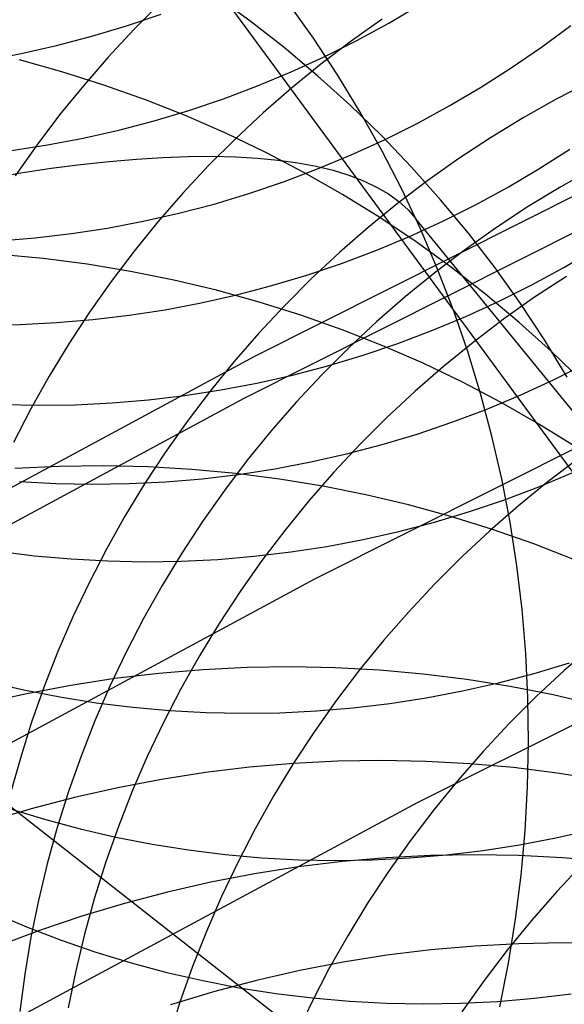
# Model space of a CAD drawing. Header units: millimetres. Extents: x 119 to 175.9, y -203.1 to -153.8.
# Tile 144 of 256: x 131.4 to 131.9, y -157 to -156.1. Entities that reach past the tile are written whole.
import ezdxf

# ---------------------------------------------------------------- set-up
doc = ezdxf.new("R2010")
doc.units = ezdxf.units.MM
doc.header["$MEASUREMENT"] = 0
doc.layers.add('Layer 01', color=5, linetype='Continuous', true_color=0x0000ff)
doc.layers.add('Livello 03', color=5, linetype='Continuous', true_color=0x0000ff)

msp = doc.modelspace()

# ---------------------------------------------------------------- linework, layer by layer
at = {"layer": 'Layer 01'}
for p, q in [((131.31618, -155.72965, -8.78504), (131.89706, -156.52022, 1.62187)), ((131.59288, -156.09477, 60.55518), (131.55952, -156.07058, 60.5441)), ((131.50892, -156.07797, 10.74609), (131.48379, -156.10315, 10.74407)), ((131.65287, -156.11134, 61.80713), (131.62895, -156.07781, 61.79592)), ((131.72379, -156.09695, -2.81984), (131.75333, -156.07951, -2.82017)), ((131.47692, -156.09957, -3.87589), (131.50936, -156.08862, -3.87686)), ((131.71756, -156.09335, 11.45999), (131.68841, -156.11398, 11.45916)), ((131.44412, -156.1094, -3.87482), (131.47692, -156.09957, -3.87589)), ((131.48379, -156.10315, 10.74407), (131.45955, -156.12915, 10.74181)), ((131.62533, -156.12013, 60.56636), (131.59288, -156.09477, 60.55518)), ((131.69366, -156.11335, -2.8194), (131.72379, -156.09695, -2.81984)), ((131.86758, -156.11962, -1.82126), (131.89521, -156.09919, -1.82123)), ((131.411, -156.11809, -3.87365), (131.44412, -156.1094, -3.87482)), ((131.67556, -156.14571, 61.81832), (131.65287, -156.11134, 61.80713)), ((131.37761, -156.12562, -3.87239), (131.411, -156.11809, -3.87365)), ((131.65684, -156.14662, 60.57762), (131.62533, -156.12013, 60.56636)), ((131.68841, -156.11398, 11.45916), (131.65998, -156.13559, 11.45807)), ((131.66298, -156.12871, -2.81885), (131.69366, -156.11335, -2.8194)), ((131.83927, -156.13909, -1.82118), (131.86758, -156.11962, -1.82126)), ((131.34398, -156.13199, -3.87102), (131.37761, -156.12562, -3.87239)), ((131.45955, -156.12915, 10.74181), (131.43621, -156.15596, 10.73931)), ((131.6318, -156.14299, -2.8182), (131.66298, -156.12871, -2.81885)), ((131.41599, -156.14281, 59.38525), (131.37599, -156.13172, 59.37546)), ((131.65998, -156.13559, 11.45807), (131.6323, -156.15814, 11.45673)), ((131.81029, -156.15757, -1.82098), (131.83927, -156.13909, -1.82118)), ((131.45553, -156.1553, 59.39527), (131.41599, -156.14281, 59.38525)), ((131.60014, -156.15619, -2.81743), (131.6318, -156.14299, -2.8182)), ((131.68736, -156.17421, 60.58895), (131.65684, -156.14662, 60.57762)), ((131.69701, -156.18088, 61.82948), (131.67556, -156.14571, 61.81832)), ((131.43621, -156.15596, 10.73931), (131.41382, -156.18353, 10.73658)), ((131.49456, -156.16915, 59.40549), (131.45553, -156.1553, 59.39527)), ((131.56805, -156.16828, -2.81656), (131.60014, -156.15619, -2.81743)), ((131.6323, -156.15814, 11.45673), (131.60542, -156.18162, 11.45513)), ((131.7807, -156.17504, -1.82066), (131.81029, -156.15757, -1.82098)), ((131.91332, -156.15217, 12.16783), (131.88154, -156.16871, 12.16801)), ((131.53303, -156.18437, 59.4159), (131.49456, -156.16915, 59.40549)), ((131.53556, -156.17925, -2.81558), (131.56805, -156.16828, -2.81656)), ((131.71685, -156.20288, 60.60033), (131.68736, -156.17421, 60.58895)), ((131.75052, -156.19147, -1.82023), (131.7807, -156.17504, -1.82066)), ((131.88154, -156.16871, 12.16801), (131.85034, -156.18632, 12.16793)), ((131.41382, -156.18353, 10.73658), (131.3924, -156.21184, 10.73362)), ((131.50271, -156.1891, -2.8145), (131.53556, -156.17925, -2.81558)), ((131.57088, -156.20092, 59.4265), (131.53303, -156.18437, 59.4159)), ((131.60542, -156.18162, 11.45513), (131.57936, -156.20598, 11.45328)), ((131.71719, -156.21681, 61.84059), (131.69701, -156.18088, 61.82948)), ((131.85034, -156.18632, 12.16793), (131.81976, -156.20497, 12.16758)), ((131.46954, -156.1978, -2.81332), (131.50271, -156.1891, -2.8145)), ((131.71979, -156.20685, -1.81969), (131.75052, -156.19147, -1.82023)), ((131.4361, -156.20534, -2.81203), (131.46954, -156.1978, -2.81332)), ((131.60809, -156.21879, 59.43726), (131.57088, -156.20092, 59.4265)), ((131.74528, -156.23258, 60.61176), (131.71685, -156.20288, 60.60033)), ((131.81976, -156.20497, 12.16758), (131.78982, -156.22465, 12.16697)), ((131.36855, -156.21694, -2.80915), (131.40242, -156.21173, -2.81064)), ((131.3924, -156.21184, 10.73362), (131.37196, -156.24085, 10.73043)), ((131.40242, -156.21173, -2.81064), (131.4361, -156.20534, -2.81203)), ((131.57936, -156.20598, 11.45328), (131.55415, -156.23121, 11.45119)), ((131.68856, -156.22115, -1.81904), (131.71979, -156.20685, -1.81969)), ((131.48626, -156.22499, 62.46634), (131.51114, -156.22343, 62.43256)), ((131.51114, -156.22343, 62.43256), (131.535, -156.22256, 62.39802)), ((131.535, -156.22256, 62.39802), (131.55782, -156.22238, 62.36278)), ((131.55782, -156.22238, 62.36278), (131.57957, -156.22288, 62.32687)), ((131.57957, -156.22288, 62.32687), (131.60023, -156.22406, 62.29034)), ((131.6446, -156.23795, 59.44818), (131.60809, -156.21879, 59.43726)), ((131.65685, -156.23437, -1.81827), (131.68856, -156.22115, -1.81904)), ((131.73608, -156.25346, 61.85165), (131.71719, -156.21681, 61.84059)), ((131.86532, -156.2342, -0.88023), (131.89435, -156.21569, -0.88041)), ((131.40585, -156.23374, 62.56283), (131.43358, -156.23015, 62.53152)), ((131.43358, -156.23015, 62.53152), (131.4604, -156.22723, 62.49934)), ((131.4604, -156.22723, 62.49934), (131.48626, -156.22499, 62.46634)), ((131.55415, -156.23121, 11.45119), (131.52983, -156.25728, 11.44884)), ((131.60023, -156.22406, 62.29034), (131.61977, -156.22593, 62.25323)), ((131.61977, -156.22593, 62.25323), (131.63817, -156.22849, 62.21558)), ((131.63817, -156.22849, 62.21558), (131.65541, -156.23172, 62.17743)), ((131.65541, -156.23172, 62.17743), (131.67147, -156.23562, 62.13883)), ((131.77263, -156.26327, 60.62321), (131.74528, -156.23258, 60.61176)), ((131.78982, -156.22465, 12.16697), (131.76058, -156.24533, 12.16609)), ((131.34773, -156.24295, 62.62272), (131.37722, -156.23801, 62.59324)), ((131.37722, -156.23801, 62.59324), (131.40585, -156.23374, 62.56283)), ((131.6247, -156.24648, -1.81739), (131.65685, -156.23437, -1.81827)), ((131.68037, -156.2584, 59.45925), (131.6446, -156.23795, 59.44818)), ((131.67147, -156.23562, 62.13883), (131.68632, -156.2402, 62.09983)), ((131.68632, -156.2402, 62.09983), (131.69996, -156.24544, 62.06047)), ((131.83568, -156.2517, -0.87993), (131.86532, -156.2342, -0.88023)), ((131.91714, -156.23346, 12.50986), (131.8859, -156.25109, 12.50976)), ((131.59216, -156.25748, -1.8164), (131.6247, -156.24648, -1.81739)), ((131.69996, -156.24544, 62.06047), (131.71236, -156.25134, 62.0208)), ((131.71236, -156.25134, 62.0208), (131.72352, -156.25789, 61.98086)), ((131.76058, -156.24533, 12.16609), (131.73207, -156.26699, 12.16495)), ((131.8859, -156.25109, 12.50976), (131.85527, -156.26977, 12.5094)), ((131.52983, -156.25728, 11.44884), (131.50643, -156.28414, 11.44625)), ((131.55925, -156.26734, -1.8153), (131.59216, -156.25748, -1.8164)), ((131.71535, -156.28009, 59.47044), (131.68037, -156.2584, 59.45925)), ((131.72352, -156.25789, 61.98086), (131.73341, -156.26509, 61.94069)), ((131.75364, -156.29077, 61.86263), (131.73608, -156.25346, 61.85165)), ((131.80544, -156.26816, -0.87951), (131.83568, -156.2517, -0.87993)), ((131.52604, -156.27606, -1.8141), (131.55925, -156.26734, -1.8153)), ((131.73207, -156.26699, 12.16495), (131.70431, -156.28959, 12.16354)), ((131.73341, -156.26509, 61.94069), (131.74204, -156.27292, 61.90036)), ((131.79884, -156.29493, 60.63467), (131.77263, -156.26327, 60.62321)), ((131.77466, -156.28356, -0.87897), (131.80544, -156.26816, -0.87951)), ((131.85527, -156.26977, 12.5094), (131.82529, -156.28947, 12.50876)), ((131.49254, -156.28362, -1.81279), (131.52604, -156.27606, -1.8141)), ((131.74204, -156.27292, 61.90036), (131.74937, -156.28138, 61.85989)), ((131.4588, -156.29001, -1.81137), (131.49254, -156.28362, -1.81279)), ((131.50643, -156.28414, 11.44625), (131.48396, -156.31178, 11.44342)), ((131.74951, -156.303, 59.48175), (131.71535, -156.28009, 59.47044)), ((131.74337, -156.29789, -0.87832), (131.77466, -156.28356, -0.87897)), ((132.31689, -156.97683, 58.67803), (131.74937, -156.28138, 61.85989)), ((131.39079, -156.29928, -1.80823), (131.42487, -156.29524, -1.80985)), ((131.42487, -156.29524, -1.80985), (131.4588, -156.29001, -1.81137)), ((131.70431, -156.28959, 12.16354), (131.67734, -156.31312, 12.16188)), ((131.76987, -156.32872, 61.87353), (131.75364, -156.29077, 61.86263)), ((131.82529, -156.28947, 12.50876), (131.79601, -156.31018, 12.50786)), ((131.8239, -156.32752, 60.64613), (131.79884, -156.29493, 60.63467)), ((131.35658, -156.30215, -1.80651), (131.39079, -156.29928, -1.80823)), ((131.7116, -156.31114, -0.87754), (131.74337, -156.29789, -0.87832)), ((131.78279, -156.32711, 59.49316), (131.74951, -156.303, 59.48175)), ((131.39839, -156.31872, 58.3542), (131.35689, -156.31482, 58.34527)), ((131.48396, -156.31178, 11.44342), (131.46247, -156.34015, 11.44036)), ((131.67734, -156.31312, 12.16188), (131.6512, -156.33755, 12.15995)), ((131.6794, -156.32327, -0.87666), (131.7116, -156.31114, -0.87754)), ((131.79601, -156.31018, 12.50786), (131.76745, -156.33186, 12.50669)), ((131.88881, -156.327, 0.00537), (131.91852, -156.30948, 0.00509)), ((131.43967, -156.32405, 58.3634), (131.39839, -156.31872, 58.3542)), ((131.48068, -156.33082, 58.37287), (131.43967, -156.32405, 58.3634)), ((131.6468, -156.33428, -0.87566), (131.6794, -156.32327, -0.87666)), ((131.52137, -156.339, 58.38258), (131.48068, -156.33082, 58.37287)), ((131.61384, -156.34416, -0.87454), (131.6468, -156.33428, -0.87566)), ((131.76745, -156.33186, 12.50669), (131.73965, -156.35449, 12.50525)), ((131.78473, -156.36724, 61.88432), (131.76987, -156.32872, 61.87353)), ((131.81517, -156.35238, 59.50466), (131.78279, -156.32711, 59.49316)), ((131.84777, -156.36099, 60.65758), (131.8239, -156.32752, 60.64613)), ((131.85853, -156.34349, 0.00578), (131.88881, -156.327, 0.00537)), ((131.46247, -156.34015, 11.44036), (131.44197, -156.36922, 11.43705)), ((131.5617, -156.3486, 58.39254), (131.52137, -156.339, 58.38258)), ((131.58056, -156.3529, -0.87332), (131.61384, -156.34416, -0.87454)), ((131.6512, -156.33755, 12.15995), (131.62591, -156.36283, 12.15777)), ((131.82769, -156.35893, 0.00631), (131.85853, -156.34349, 0.00578)), ((131.89112, -156.33545, 12.85114), (131.8611, -156.35518, 12.85049)), ((131.54701, -156.36047, -0.87198), (131.58056, -156.3529, -0.87332)), ((131.6016, -156.35961, 58.40273), (131.5617, -156.3486, 58.39254)), ((131.84661, -156.37879, 59.51623), (131.81517, -156.35238, 59.50466)), ((131.51322, -156.36688, -0.87053), (131.54701, -156.36047, -0.87198)), ((131.64104, -156.37199, 58.41313), (131.6016, -156.35961, 58.40273)), ((131.73965, -156.35449, 12.50525), (131.71264, -156.37805, 12.50355)), ((131.79634, -156.37328, 0.00697), (131.82769, -156.35893, 0.00631)), ((131.8611, -156.35518, 12.85049), (131.83178, -156.37591, 12.84956)), ((131.87043, -156.3953, 60.669), (131.84777, -156.36099, 60.65758)), ((131.44197, -156.36922, 11.43705), (131.42249, -156.39896, 11.43352)), ((131.47923, -156.37212, -0.86898), (131.51322, -156.36688, -0.87053)), ((131.62591, -156.36283, 12.15777), (131.60152, -156.38896, 12.15534)), ((131.79822, -156.4063, 61.89501), (131.78473, -156.36724, 61.88432)), ((131.34212, -156.38122, -0.86174), (131.37649, -156.38073, -0.8637)), ((131.37649, -156.38073, -0.8637), (131.41082, -156.37905, -0.86556)), ((131.41082, -156.37905, -0.86556), (131.44508, -156.37618, -0.86732)), ((131.44508, -156.37618, -0.86732), (131.47923, -156.37212, -0.86898)), ((131.67997, -156.38576, 58.42374), (131.64104, -156.37199, 58.41313)), ((131.71264, -156.37805, 12.50355), (131.68646, -156.4025, 12.50159)), ((131.76451, -156.38655, 0.00774), (131.79634, -156.37328, 0.00697)), ((131.83178, -156.37591, 12.84956), (131.80317, -156.39762, 12.84836)), ((131.87706, -156.40631, 59.52787), (131.84661, -156.37879, 59.51623)), ((131.60152, -156.38896, 12.15534), (131.57803, -156.41588, 12.15265)), ((131.71834, -156.40088, 58.43453), (131.67997, -156.38576, 58.42374)), ((131.73225, -156.39871, 0.00864), (131.76451, -156.38655, 0.00774)), ((131.42249, -156.39896, 11.43352), (131.40405, -156.42933, 11.42977)), ((131.69959, -156.40974, 0.00965), (131.73225, -156.39871, 0.00864)), ((131.80317, -156.39762, 12.84836), (131.77533, -156.42027, 12.84689)), ((131.89184, -156.43042, 60.68038), (131.87043, -156.3953, 60.669)), ((131.68646, -156.4025, 12.50159), (131.66113, -156.42781, 12.49937)), ((131.7561, -156.41733, 58.44551), (131.71834, -156.40088, 58.43453)), ((131.81031, -156.44584, 61.90557), (131.79822, -156.4063, 61.89501)), ((131.90648, -156.43489, 59.53955), (131.87706, -156.40631, 59.52787)), ((131.57803, -156.41588, 12.15265), (131.5555, -156.44357, 12.14972)), ((131.66657, -156.41964, 0.01078), (131.69959, -156.40974, 0.00965)), ((131.79321, -156.43511, 58.45664), (131.7561, -156.41733, 58.44551)), ((131.87894, -156.43298, 0.83876), (131.90984, -156.41752, 0.83824)), ((131.63323, -156.42839, 0.01203), (131.66657, -156.41964, 0.01078)), ((131.77533, -156.42027, 12.84689), (131.74828, -156.44385, 12.84516)), ((131.40405, -156.42933, 11.42977), (131.38668, -156.46029, 11.42579)), ((131.56576, -156.44241, 0.01487), (131.59962, -156.43599, 0.01339)), ((131.59962, -156.43599, 0.01339), (131.63323, -156.42839, 0.01203)), ((131.66113, -156.42781, 12.49937), (131.6367, -156.45396, 12.49689)), ((131.82963, -156.45418, 58.46793), (131.79321, -156.43511, 58.45664)), ((131.84753, -156.44737, 0.83941), (131.87894, -156.43298, 0.83876)), ((131.53171, -156.44766, 0.01646), (131.56576, -156.44241, 0.01487)), ((131.5555, -156.44357, 12.14972), (131.53393, -156.47201, 12.14654)), ((131.74828, -156.44385, 12.84516), (131.72206, -156.46833, 12.84316)), ((131.821, -156.48583, 61.91599), (131.81031, -156.44584, 61.90557)), ((131.42879, -156.4563, 0.02188), (131.46319, -156.45461, 0.01997)), ((131.46319, -156.45461, 0.01997), (131.49751, -156.45173, 0.01816)), ((131.49751, -156.45173, 0.01816), (131.53171, -156.44766, 0.01646)), ((131.6367, -156.45396, 12.49689), (131.61318, -156.48091, 12.49416)), ((131.81565, -156.46066, 0.84019), (131.84753, -156.44737, 0.83941)), ((131.8653, -156.47453, 58.47936), (131.82963, -156.45418, 58.46793)), ((131.35995, -156.4561, 0.02601), (131.39437, -156.45679, 0.02389)), ((131.38668, -156.46029, 11.42579), (131.3704, -156.49181, 11.42159)), ((131.39437, -156.45679, 0.02389), (131.42879, -156.4563, 0.02188)), ((131.78332, -156.47284, 0.84109), (131.81565, -156.46066, 0.84019)), ((131.53393, -156.47201, 12.14654), (131.51336, -156.50114, 12.14313)), ((131.72206, -156.46833, 12.84316), (131.6967, -156.49367, 12.84089)), ((131.7506, -156.4839, 0.84212), (131.78332, -156.47284, 0.84109)), ((131.61318, -156.48091, 12.49416), (131.5906, -156.50864, 12.49117)), ((131.9002, -156.49612, 58.49091), (131.8653, -156.47453, 58.47936)), ((131.71752, -156.49382, 0.84327), (131.7506, -156.4839, 0.84212)), ((131.83027, -156.52621, 61.92626), (131.821, -156.48583, 61.91599)), ((131.51336, -156.50114, 12.14313), (131.49381, -156.53094, 12.13948)), ((131.6967, -156.49367, 12.84089), (131.67222, -156.51985, 12.83837)), ((131.68412, -156.50259, 0.84454), (131.71752, -156.49382, 0.84327)), ((131.5906, -156.50864, 12.49117), (131.569, -156.5371, 12.48794)), ((131.61653, -156.51664, 0.84745), (131.65045, -156.5102, 0.84594)), ((131.65045, -156.5102, 0.84594), (131.68412, -156.50259, 0.84454)), ((131.90266, -156.50695, 13.51693), (131.87397, -156.5287, 13.51567)), ((131.41332, -156.5145, 57.41014), (131.37155, -156.51647, 57.40201)), ((131.45507, -156.51397, 57.41859), (131.41332, -156.5145, 57.41014)), ((131.49675, -156.51489, 57.42735), (131.45507, -156.51397, 57.41859)), ((131.5383, -156.51725, 57.4364), (131.49675, -156.51489, 57.42735)), ((131.57969, -156.52105, 57.44574), (131.5383, -156.51725, 57.4364)), ((131.58242, -156.5219, 0.84908), (131.61653, -156.51664, 0.84745)), ((131.67222, -156.51985, 12.83837), (131.64866, -156.54683, 12.83559)), ((131.86511, -156.53354, 1.62265), (131.89706, -156.52022, 1.62187)), ((131.37592, -156.52849, 0.86118), (131.41035, -156.53037, 0.8589)), ((131.47931, -156.53056, 0.85464), (131.51377, -156.52887, 0.85268)), ((131.51377, -156.52887, 0.85268), (131.54815, -156.52598, 0.85082)), ((131.54815, -156.52598, 0.85082), (131.58242, -156.5219, 0.84908)), ((131.62085, -156.52629, 57.45535), (131.57969, -156.52105, 57.44574)), ((131.66175, -156.53295, 57.46522), (131.62085, -156.52629, 57.45535)), ((131.8381, -156.56693, 61.93637), (131.83027, -156.52621, 61.92626)), ((131.87397, -156.5287, 13.51567), (131.84604, -156.55141, 13.51414)), ((131.41035, -156.53037, 0.8589), (131.44483, -156.53107, 0.85672)), ((131.44483, -156.53107, 0.85672), (131.47931, -156.53056, 0.85464)), ((131.49381, -156.53094, 12.13948), (131.47531, -156.56138, 12.13559)), ((131.569, -156.5371, 12.48794), (131.5484, -156.56626, 12.48447)), ((131.70233, -156.54104, 57.47535), (131.66175, -156.53295, 57.46522)), ((131.83273, -156.54575, 1.62356), (131.86511, -156.53354, 1.62265)), ((131.64866, -156.54683, 12.83559), (131.62605, -156.57459, 12.83255)), ((131.74254, -156.55054, 57.48572), (131.70233, -156.54104, 57.47535)), ((131.79994, -156.55682, 1.6246), (131.83273, -156.54575, 1.62356)), ((131.78233, -156.56144, 57.49631), (131.74254, -156.55054, 57.48572)), ((131.7668, -156.56676, 1.62577), (131.79994, -156.55682, 1.6246)), ((131.84604, -156.55141, 13.51414), (131.81891, -156.57505, 13.51233)), ((131.47531, -156.56138, 12.13559), (131.45788, -156.5924, 12.13148)), ((131.5484, -156.56626, 12.48447), (131.52882, -156.5961, 12.48075)), ((131.82166, -156.57373, 57.50711), (131.78233, -156.56144, 57.49631)), ((131.62605, -156.57459, 12.83255), (131.60442, -156.60308, 12.82926)), ((131.6996, -156.58318, 1.6285), (131.73334, -156.57555, 1.62707)), ((131.73334, -156.57555, 1.62707), (131.7668, -156.56676, 1.62577)), ((131.81891, -156.57505, 13.51233), (131.79261, -156.59958, 13.51025)), ((131.86047, -156.58739, 57.51812), (131.82166, -156.57373, 57.50711)), ((131.84449, -156.60794, 61.94631), (131.8381, -156.56693, 61.93637)), ((131.66562, -156.58963, 1.63005), (131.6996, -156.58318, 1.6285)), ((131.35592, -156.5942, 1.6492), (131.39018, -156.59847, 1.64664)), ((131.45788, -156.5924, 12.13148), (131.44154, -156.62399, 12.12715)), ((131.63145, -156.59491, 1.63172), (131.66562, -156.58963, 1.63005)), ((131.89873, -156.60241, 57.52931), (131.86047, -156.58739, 57.51812)), ((131.39018, -156.59847, 1.64664), (131.42458, -156.60154, 1.64418)), ((131.42458, -156.60154, 1.64418), (131.45907, -156.60343, 1.64182)), ((131.45907, -156.60343, 1.64182), (131.49361, -156.60411, 1.63958)), ((131.49361, -156.60411, 1.63958), (131.52816, -156.6036, 1.63744)), ((131.52882, -156.5961, 12.48075), (131.51029, -156.62656, 12.47681)), ((131.52816, -156.6036, 1.63744), (131.56267, -156.6019, 1.63541)), ((131.56267, -156.6019, 1.63541), (131.59712, -156.599, 1.63351)), ((131.60442, -156.60308, 12.82926), (131.58378, -156.63227, 12.82573)), ((131.59712, -156.599, 1.63351), (131.63145, -156.59491, 1.63172)), ((131.79261, -156.59958, 13.51025), (131.76717, -156.62497, 13.5079)), ((131.84944, -156.6492, 61.95606), (131.84449, -156.60794, 61.94631)), ((131.44154, -156.62399, 12.12715), (131.4263, -156.6561, 12.12259)), ((131.51029, -156.62656, 12.47681), (131.49283, -156.65762, 12.47263)), ((131.76717, -156.62497, 13.5079), (131.74262, -156.65121, 13.50528)), ((131.58378, -156.63227, 12.82573), (131.56417, -156.66214, 12.82195)), ((131.85292, -156.69065, 61.96561), (131.84944, -156.6492, 61.95606)), ((131.4263, -156.6561, 12.12259), (131.4122, -156.68868, 12.11783)), ((131.49283, -156.65762, 12.47263), (131.47645, -156.68924, 12.46823)), ((131.74262, -156.65121, 13.50528), (131.71898, -156.67824, 13.5024)), ((131.56417, -156.66214, 12.82195), (131.5456, -156.69263, 12.81794)), ((131.71898, -156.67824, 13.5024), (131.6963, -156.70605, 13.49926)), ((131.91635, -156.68285, 14.16504), (131.88913, -156.70654, 14.16315)), ((131.4122, -156.68868, 12.11783), (131.39923, -156.72171, 12.11287)), ((131.47645, -156.68924, 12.46823), (131.46119, -156.72137, 12.4636)), ((131.5456, -156.69263, 12.81794), (131.52811, -156.72372, 12.81369)), ((131.85495, -156.73224, 61.97495), (131.85292, -156.69065, 61.96561)), ((131.59045, -156.70367, 56.56942), (131.54881, -156.70574, 56.56088)), ((131.63208, -156.70305, 56.57829), (131.59045, -156.70367, 56.56942)), ((131.67363, -156.70387, 56.58746), (131.63208, -156.70305, 56.57829)), ((131.71506, -156.70613, 56.59693), (131.67363, -156.70387, 56.58746)), ((131.86069, -156.7092, 3.05158), (131.89395, -156.69921, 3.05037)), ((131.46567, -156.71418, 56.54479), (131.42427, -156.72055, 56.53727)), ((131.5072, -156.70924, 56.55267), (131.46567, -156.71418, 56.54479)), ((131.54881, -156.70574, 56.56088), (131.5072, -156.70924, 56.55267)), ((131.6963, -156.70605, 13.49926), (131.67459, -156.7346, 13.49586)), ((131.75632, -156.70984, 56.60669), (131.71506, -156.70613, 56.59693)), ((131.79736, -156.71497, 56.61672), (131.75632, -156.70984, 56.60669)), ((131.82711, -156.71802, 3.05294), (131.86069, -156.7092, 3.05158)), ((131.88913, -156.70654, 14.16315), (131.86275, -156.73112, 14.16099)), ((131.34643, -156.71697, 3.08535), (131.38016, -156.72478, 3.08228)), ((131.42427, -156.72055, 56.53727), (131.38304, -156.72834, 56.5301)), ((131.39923, -156.72171, 12.11287), (131.38743, -156.75514, 12.1077)), ((131.46119, -156.72137, 12.4636), (131.44706, -156.75399, 12.45877)), ((131.52811, -156.72372, 12.81369), (131.5117, -156.75537, 12.80922)), ((131.79324, -156.72568, 3.05443), (131.82711, -156.71802, 3.05294)), ((131.83813, -156.72154, 56.62701), (131.79736, -156.71497, 56.61672)), ((131.87858, -156.72952, 56.63756), (131.83813, -156.72154, 56.62701)), ((131.38304, -156.72834, 56.5301), (131.34205, -156.73754, 56.52331)), ((131.38016, -156.72478, 3.08228), (131.41414, -156.73142, 3.07932)), ((131.41414, -156.73142, 3.07932), (131.44834, -156.73687, 3.07647)), ((131.72484, -156.73747, 3.05783), (131.75914, -156.73217, 3.05606)), ((131.75914, -156.73217, 3.05606), (131.79324, -156.72568, 3.05443)), ((131.86275, -156.73112, 14.16099), (131.83723, -156.75657, 14.15855)), ((131.85552, -156.77394, 61.98407), (131.85495, -156.73224, 61.97495)), ((131.91866, -156.73892, 56.64834), (131.87858, -156.72952, 56.63756)), ((131.44834, -156.73687, 3.07647), (131.48272, -156.74113, 3.07372)), ((131.48272, -156.74113, 3.07372), (131.51724, -156.74421, 3.07109)), ((131.67459, -156.7346, 13.49586), (131.65388, -156.76386, 13.4922)), ((131.65582, -156.74451, 3.06175), (131.69039, -156.74159, 3.05972)), ((131.69039, -156.74159, 3.05972), (131.72484, -156.73747, 3.05783)), ((131.51724, -156.74421, 3.07109), (131.55184, -156.74608, 3.06857)), ((131.55184, -156.74608, 3.06857), (131.58651, -156.74676, 3.06617)), ((131.58651, -156.74676, 3.06617), (131.62118, -156.74623, 3.0639)), ((131.62118, -156.74623, 3.0639), (131.65582, -156.74451, 3.06175)), ((131.38743, -156.75514, 12.1077), (131.3768, -156.78893, 12.10234)), ((131.44706, -156.75399, 12.45877), (131.43407, -156.78705, 12.45372)), ((131.5117, -156.75537, 12.80922), (131.49641, -156.78754, 12.80452)), ((131.83723, -156.75657, 14.15855), (131.8126, -156.78286, 14.15583)), ((131.65388, -156.76386, 13.4922), (131.6342, -156.79378, 13.4883)), ((131.85462, -156.81567, 61.99296), (131.85552, -156.77394, 61.98407)), ((131.3768, -156.78893, 12.10234), (131.36736, -156.82304, 12.09679)), ((131.43407, -156.78705, 12.45372), (131.42224, -156.82052, 12.44847)), ((131.49641, -156.78754, 12.80452), (131.48225, -156.82019, 12.79961)), ((131.8126, -156.78286, 14.15583), (131.78889, -156.80995, 14.15285)), ((131.5926, -156.79764, 56.16307), (131.55113, -156.80262, 56.155)), ((131.63415, -156.79409, 56.17149), (131.5926, -156.79764, 56.16307)), ((131.6342, -156.79378, 13.4883), (131.61557, -156.82433, 13.48416)), ((131.67573, -156.79198, 56.18023), (131.63415, -156.79409, 56.17149)), ((131.71729, -156.79131, 56.1893), (131.67573, -156.79198, 56.18023)), ((131.75877, -156.79209, 56.19868), (131.71729, -156.79131, 56.1893)), ((131.80014, -156.7943, 56.20836), (131.75877, -156.79209, 56.19868)), ((131.84133, -156.79795, 56.21832), (131.80014, -156.7943, 56.20836)), ((131.88231, -156.80304, 56.22856), (131.84133, -156.79795, 56.21832)), ((131.55113, -156.80262, 56.155), (131.50979, -156.80903, 56.14728)), ((131.92301, -156.80955, 56.23906), (131.88231, -156.80304, 56.22856)), ((131.46863, -156.81687, 56.13992), (131.4277, -156.82611, 56.13293)), ((131.50979, -156.80903, 56.14728), (131.46863, -156.81687, 56.13992)), ((131.78889, -156.80995, 14.15285), (131.76613, -156.83781, 14.1496)), ((131.85226, -156.8574, 62.0016), (131.85462, -156.81567, 61.99296)), ((131.4277, -156.82611, 56.13293), (131.38705, -156.83675, 56.12631)), ((131.42224, -156.82052, 12.44847), (131.41159, -156.85434, 12.44303)), ((131.48225, -156.82019, 12.79961), (131.46924, -156.85328, 12.79449)), ((131.61557, -156.82433, 13.48416), (131.59802, -156.85549, 13.47977)), ((131.38705, -156.83675, 56.12631), (131.34672, -156.84878, 56.12009)), ((131.36629, -156.83644, 4.3534), (131.39948, -156.84658, 4.34988)), ((131.76613, -156.83781, 14.1496), (131.74435, -156.86642, 14.14608)), ((131.39948, -156.84658, 4.34988), (131.43301, -156.85556, 4.34646)), ((131.46924, -156.85328, 12.79449), (131.45739, -156.88678, 12.78916)), ((131.41159, -156.85434, 12.44303), (131.40213, -156.88848, 12.4374)), ((131.43301, -156.85556, 4.34646), (131.46684, -156.86337, 4.34316)), ((131.59802, -156.85549, 13.47977), (131.58156, -156.8872, 13.47516)), ((131.84845, -156.89907, 62.00999), (131.85226, -156.8574, 62.0016)), ((131.88131, -156.86408, 4.31336), (131.9153, -156.85638, 4.31179)), ((131.46684, -156.86337, 4.34316), (131.50093, -156.87001, 4.33997)), ((131.50093, -156.87001, 4.33997), (131.53525, -156.87546, 4.3369)), ((131.74435, -156.86642, 14.14608), (131.72358, -156.89573, 14.1423)), ((131.81268, -156.87593, 4.31695), (131.84709, -156.8706, 4.31508)), ((131.84709, -156.8706, 4.31508), (131.88131, -156.86408, 4.31336)), ((131.53525, -156.87546, 4.3369), (131.56974, -156.87972, 4.33394)), ((131.56974, -156.87972, 4.33394), (131.60437, -156.88278, 4.33112)), ((131.76312, -156.88074, 55.79139), (131.72161, -156.88289, 55.78244)), ((131.74342, -156.88302, 4.32112), (131.7781, -156.88007, 4.31897)), ((131.80461, -156.88002, 55.80067), (131.76312, -156.88074, 55.79139)), ((131.7781, -156.88007, 4.31897), (131.81268, -156.87593, 4.31695)), ((131.84602, -156.88074, 55.81026), (131.80461, -156.88002, 55.80067)), ((131.88732, -156.88291, 55.82015), (131.84602, -156.88074, 55.81026)), ((131.40213, -156.88848, 12.4374), (131.39386, -156.92291, 12.43159)), ((131.45739, -156.88678, 12.78916), (131.44671, -156.92063, 12.78363)), ((131.58156, -156.8872, 13.47516), (131.56621, -156.91943, 13.47031)), ((131.60437, -156.88278, 4.33112), (131.63909, -156.88464, 4.32842)), ((131.68013, -156.88649, 55.77381), (131.63873, -156.89152, 55.76553)), ((131.63909, -156.88464, 4.32842), (131.67387, -156.88531, 4.32585)), ((131.67387, -156.88531, 4.32585), (131.70866, -156.88476, 4.32342)), ((131.72161, -156.88289, 55.78244), (131.68013, -156.88649, 55.77381)), ((131.70866, -156.88476, 4.32342), (131.74342, -156.88302, 4.32112)), ((131.90678, -156.8883, 14.79257), (131.88207, -156.91464, 14.78976)), ((131.92845, -156.88651, 55.83033), (131.88732, -156.88291, 55.82015)), ((131.59745, -156.89797, 55.75761), (131.55636, -156.90585, 55.75005)), ((131.63873, -156.89152, 55.76553), (131.59745, -156.89797, 55.75761)), ((131.72358, -156.89573, 14.1423), (131.70383, -156.92571, 14.13827)), ((131.84317, -156.94064, 62.01812), (131.84845, -156.89907, 62.00999)), ((131.55636, -156.90585, 55.75005), (131.51549, -156.91513, 55.74286)), ((131.51549, -156.91513, 55.74286), (131.47491, -156.92581, 55.73605)), ((131.88207, -156.91464, 14.78976), (131.85829, -156.94178, 14.78667)), ((131.39386, -156.92291, 12.43159), (131.38681, -156.95757, 12.4256)), ((131.47491, -156.92581, 55.73605), (131.43464, -156.93788, 55.72963)), ((131.44671, -156.92063, 12.78363), (131.43723, -156.95481, 12.77791)), ((131.56621, -156.91943, 13.47031), (131.55199, -156.95214, 13.46524)), ((131.70383, -156.92571, 14.13827), (131.68514, -156.95632, 14.134)), ((131.35062, -156.93436, 5.48264), (131.38263, -156.9479, 5.4785)), ((131.43464, -156.93788, 55.72963), (131.39476, -156.95132, 55.72361)), ((131.85829, -156.94178, 14.78667), (131.83546, -156.9697, 14.7833)), ((131.83646, -156.98205, 62.02597), (131.84317, -156.94064, 62.01812)), ((131.39476, -156.95132, 55.72361), (131.35529, -156.96612, 55.71799)), ((131.38263, -156.9479, 5.4785), (131.4151, -156.96031, 5.47448)), ((131.43723, -156.95481, 12.77791), (131.42894, -156.98927, 12.77201)), ((131.55199, -156.95214, 13.46524), (131.53893, -156.9853, 13.45996)), ((131.38681, -156.95757, 12.4256), (131.38097, -156.99243, 12.41944)), ((131.4151, -156.96031, 5.47448), (131.448, -156.9716, 5.47055)), ((131.68514, -156.95632, 14.134), (131.66752, -156.98754, 14.12947)), ((131.84635, -156.96372, 55.43011), (131.80491, -156.96592, 55.42096)), ((131.88777, -156.96295, 55.43959), (131.84635, -156.96372, 55.43011)), ((131.92912, -156.96363, 55.44939), (131.88777, -156.96295, 55.43959)), ((131.448, -156.9716, 5.47055), (131.48128, -156.98174, 5.46674)), ((131.76349, -156.96956, 55.41214), (131.72216, -156.97463, 55.40366)), ((131.80491, -156.96592, 55.42096), (131.76349, -156.96956, 55.41214)), ((131.83546, -156.9697, 14.7833), (131.81361, -156.99836, 14.77967)), ((131.48128, -156.98174, 5.46674), (131.51491, -156.99072, 5.46305)), ((131.68095, -156.98113, 55.39554), (131.63992, -156.98904, 55.38779)), ((131.72216, -156.97463, 55.40366), (131.68095, -156.98113, 55.39554)), ((131.8283, -157.02326, 62.03355), (131.83646, -156.98205, 62.02597)), ((131.38097, -156.99243, 12.41944), (131.37636, -157.02744, 12.41312)), ((131.42894, -156.98927, 12.77201), (131.42187, -157.02396, 12.76593)), ((131.51491, -156.99072, 5.46305), (131.54884, -156.99853, 5.45948)), ((131.53893, -156.9853, 13.45996), (131.52703, -157.01885, 13.45447)), ((131.63992, -156.98904, 55.38779), (131.59912, -156.99837, 55.38041)), ((131.66752, -156.98754, 14.12947), (131.651, -157.01931, 14.12471)), ((131.54884, -156.99853, 5.45948), (131.58303, -157.00516, 5.45604)), ((131.59912, -156.99837, 55.38041), (131.55859, -157.00909, 55.37342)), ((131.81361, -156.99836, 14.77967), (131.79276, -157.02773, 14.77577)), ((131.55859, -157.00909, 55.37342), (131.51839, -157.02119, 55.36682)), ((131.58303, -157.00516, 5.45604), (131.61745, -157.0106, 5.45273)), ((131.61745, -157.0106, 5.45273), (131.65204, -157.01485, 5.44955)), ((131.86106, -157.01509, 5.43349), (131.89574, -157.01092, 5.43135)), ((131.52703, -157.01885, 13.45447), (131.51631, -157.05277, 13.44877)), ((131.651, -157.01931, 14.12471), (131.63559, -157.0516, 14.11971)), ((131.65204, -157.01485, 5.44955), (131.68678, -157.0179, 5.4465)), ((131.68678, -157.0179, 5.4465), (131.72161, -157.01975, 5.4436)), ((131.72161, -157.01975, 5.4436), (131.75649, -157.02039, 5.44085)), ((131.75649, -157.02039, 5.44085), (131.79139, -157.01983, 5.43824)), ((131.79139, -157.01983, 5.43824), (131.82626, -157.01806, 5.43579)), ((131.82626, -157.01806, 5.43579), (131.86106, -157.01509, 5.43349))]:
    msp.add_line(p, q, dxfattribs=at)
at = {"layer": 'Livello 03'}
for p, q in [((132.06113, -156.17777, 65.24146), (131.59725, -156.41086, 65.15726)), ((132.05033, -156.21771, 65.46673), (131.58723, -156.45044, 65.38191)), ((132.11271, -156.39039, 65.60364), (131.65378, -156.62057, 65.51888)), ((131.59725, -156.41086, 65.15726), (131.14109, -156.65709, 65.06915)), ((131.58723, -156.45044, 65.38191), (131.13186, -156.69627, 65.2931)), ((132.20432, -156.60431, 65.66334), (131.75065, -156.83119, 65.579)), ((131.65378, -156.62057, 65.51888), (131.20255, -156.86363, 65.4301)), ((131.14109, -156.65709, 65.06915), (132.94943, -158.07387, 57.22079)), ((131.75065, -156.83119, 65.579), (131.30465, -157.07071, 65.49064))]:
    msp.add_line(p, q, dxfattribs=at)

doc.saveas('drawing.dxf')
